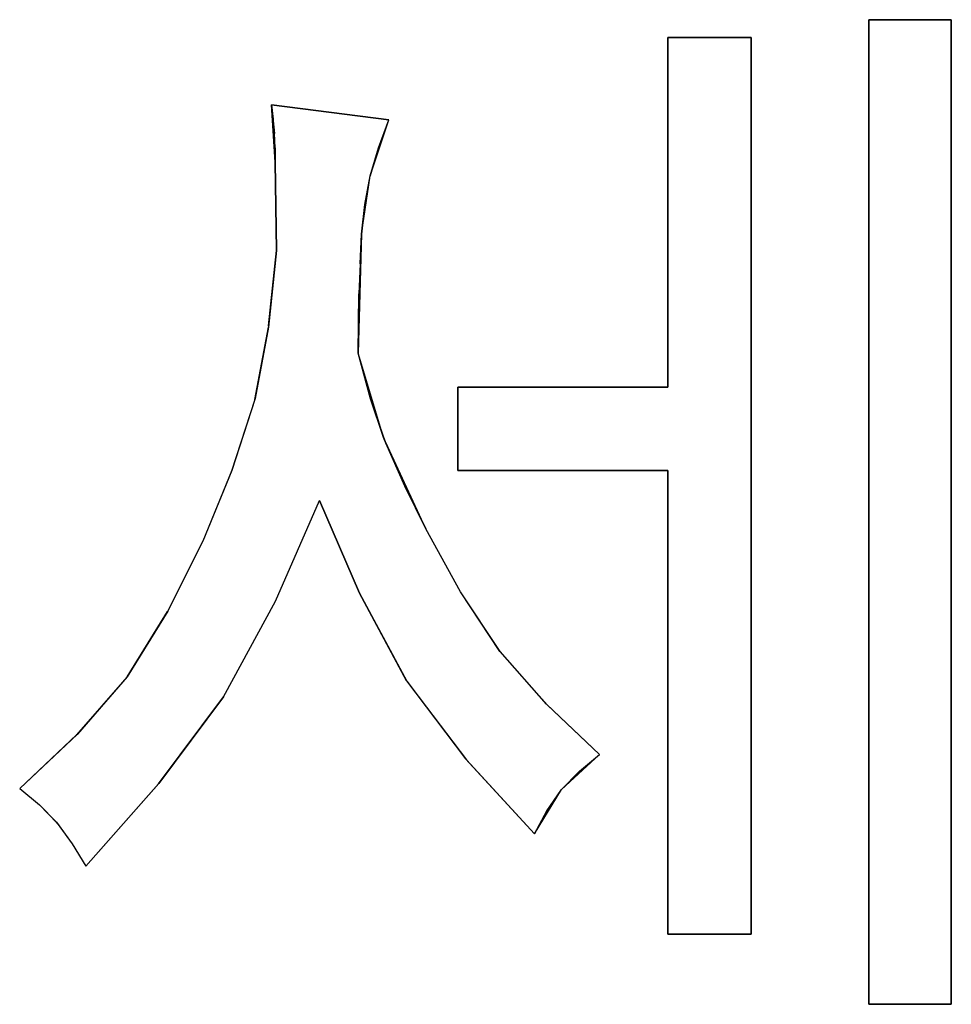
# Model space of a CAD drawing. Header units: inches. Extents: x 106 to 215, y -158 to -59.
# Tile 63 of 73: x 164 to 174, y -89 to -78. Entities that reach past the tile are written whole.
import ezdxf

# ---------------------------------------------------------------- set-up
doc = ezdxf.new("R2010")
doc.units = ezdxf.units.IN
doc.header["$MEASUREMENT"] = 0
doc.layers.add('_U+B808_U+C774_U+C5B4 1', color=7, linetype='Continuous')

# ---------------------------------------------------------------- blocks, each defined once
blk = doc.blocks.new('block 828')
at = {"layer": '_U+B808_U+C774_U+C5B4 1', "color": 250, "lineweight": 25, "true_color": 0x333333}
for points in [[(173.058, -89.258), (173.972, -89.258)], [(173.058, -89.258), (173.058, -89.258)], [(173.972, -89.258), (173.058, -89.258)], [(173.058, -89.258), (173.058, -89.258)]]:
    blk.add_lwpolyline(points, dxfattribs=at)
blk = doc.blocks.new('block 829')
at = {"layer": '_U+B808_U+C774_U+C5B4 1', "color": 250, "lineweight": 25, "true_color": 0x333333}
for points in [[(173.058, -89.258), (173.972, -89.258)], [(173.058, -89.258), (173.972, -89.258)], [(173.972, -89.258), (173.972, -89.258)], [(173.972, -89.258), (173.972, -89.258)]]:
    blk.add_lwpolyline(points, dxfattribs=at)
blk = doc.blocks.new('block 830')
at = {"layer": '_U+B808_U+C774_U+C5B4 1', "color": 250, "lineweight": 25, "true_color": 0x333333}
for points in [[(173.972, -89.258), (173.972, -78.33)], [(173.972, -78.33), (173.972, -89.258)], [(173.972, -89.258), (173.972, -89.258)], [(173.972, -89.258), (173.972, -89.258)]]:
    blk.add_lwpolyline(points, dxfattribs=at)
blk = doc.blocks.new('block 831')
at = {"layer": '_U+B808_U+C774_U+C5B4 1', "color": 250, "lineweight": 25, "true_color": 0x333333}
for points in [[(173.972, -89.258), (173.972, -78.33)], [(173.972, -89.258), (173.972, -78.33)], [(173.972, -78.33), (173.972, -78.33)], [(173.972, -78.33), (173.972, -78.33)]]:
    blk.add_lwpolyline(points, dxfattribs=at)
blk = doc.blocks.new('block 832')
at = {"layer": '_U+B808_U+C774_U+C5B4 1', "color": 250, "lineweight": 25, "true_color": 0x333333}
for points in [[(167.427, -80.709), (167.392, -82.033)], [(167.427, -80.709), (167.4, -81.371)], [(167.4, -81.371), (167.392, -82.033)], [(167.392, -82.033), (167.392, -82.033)]]:
    blk.add_lwpolyline(points, dxfattribs=at)
blk = doc.blocks.new('block 833')
at = {"layer": '_U+B808_U+C774_U+C5B4 1', "color": 250, "lineweight": 25, "true_color": 0x333333}
for points in [[(167.392, -82.033), (167.4, -81.371)], [(167.4, -81.371), (167.395, -81.702)], [(167.392, -82.033), (167.395, -81.702)], [(167.395, -81.702), (167.395, -81.702)]]:
    blk.add_lwpolyline(points, dxfattribs=at)
blk = doc.blocks.new('block 834')
at = {"layer": '_U+B808_U+C774_U+C5B4 1', "color": 250, "lineweight": 25, "true_color": 0x333333}
for points in [[(167.392, -82.033), (167.395, -81.702)], [(167.395, -81.702), (167.392, -82.033)], [(167.392, -82.033), (167.392, -82.033)], [(167.392, -82.033), (167.392, -82.033)]]:
    blk.add_lwpolyline(points, dxfattribs=at)
blk = doc.blocks.new('block 835')
at = {"layer": '_U+B808_U+C774_U+C5B4 1', "color": 250, "lineweight": 25, "true_color": 0x333333}
for points in [[(167.427, -80.709), (167.412, -81.04)], [(167.412, -81.04), (167.427, -80.709)], [(167.427, -80.709), (167.427, -80.709)], [(167.427, -80.709), (167.427, -80.709)]]:
    blk.add_lwpolyline(points, dxfattribs=at)
blk = doc.blocks.new('block 836')
at = {"layer": '_U+B808_U+C774_U+C5B4 1', "color": 250, "lineweight": 25, "true_color": 0x333333}
for points in [[(167.427, -80.709), (167.4, -81.371)], [(167.427, -80.709), (167.412, -81.04)], [(167.412, -81.04), (167.4, -81.371)], [(167.4, -81.371), (167.4, -81.371)]]:
    blk.add_lwpolyline(points, dxfattribs=at)
blk = doc.blocks.new('block 837')
at = {"layer": '_U+B808_U+C774_U+C5B4 1', "color": 250, "lineweight": 25, "true_color": 0x333333}
for points in [[(167.427, -80.709), (167.465, -80.383)], [(167.427, -80.709), (167.465, -80.383)], [(167.465, -80.383), (167.465, -80.383)], [(167.427, -80.709), (167.427, -80.709)]]:
    blk.add_lwpolyline(points, dxfattribs=at)
blk = doc.blocks.new('block 838')
at = {"layer": '_U+B808_U+C774_U+C5B4 1', "color": 250, "lineweight": 25, "true_color": 0x333333}
for points in [[(167.427, -80.709), (167.523, -80.063)], [(167.465, -80.383), (167.523, -80.063)], [(167.523, -80.063), (167.523, -80.063)], [(167.465, -80.383), (167.427, -80.709)]]:
    blk.add_lwpolyline(points, dxfattribs=at)
blk = doc.blocks.new('block 839')
at = {"layer": '_U+B808_U+C774_U+C5B4 1', "color": 250, "lineweight": 25, "true_color": 0x333333}
for points in [[(167.465, -80.383), (167.523, -80.063)], [(167.465, -80.383), (167.523, -80.063)], [(167.523, -80.063), (167.523, -80.063)], [(167.523, -80.063), (167.523, -80.063)]]:
    blk.add_lwpolyline(points, dxfattribs=at)
blk = doc.blocks.new('block 840')
at = {"layer": '_U+B808_U+C774_U+C5B4 1', "color": 250, "lineweight": 25, "true_color": 0x333333}
for points in [[(167.523, -80.063), (167.617, -79.751)], [(167.523, -80.063), (167.617, -79.751)], [(167.617, -79.751), (167.617, -79.751)], [(167.523, -80.063), (167.523, -80.063)]]:
    blk.add_lwpolyline(points, dxfattribs=at)
blk = doc.blocks.new('block 841')
at = {"layer": '_U+B808_U+C774_U+C5B4 1', "color": 250, "lineweight": 25, "true_color": 0x333333}
for points in [[(167.523, -80.063), (167.732, -79.443)], [(167.617, -79.751), (167.732, -79.443)], [(167.732, -79.443), (167.732, -79.443)], [(167.617, -79.751), (167.523, -80.063)]]:
    blk.add_lwpolyline(points, dxfattribs=at)
blk = doc.blocks.new('block 842')
at = {"layer": '_U+B808_U+C774_U+C5B4 1', "color": 250, "lineweight": 25, "true_color": 0x333333}
for points in [[(167.617, -79.751), (167.732, -79.443)], [(167.617, -79.751), (167.732, -79.443)], [(167.732, -79.443), (167.732, -79.443)], [(167.732, -79.443), (167.732, -79.443)]]:
    blk.add_lwpolyline(points, dxfattribs=at)
blk = doc.blocks.new('block 843')
at = {"layer": '_U+B808_U+C774_U+C5B4 1', "color": 250, "lineweight": 25, "true_color": 0x333333}
for points in [[(167.732, -79.443), (166.431, -79.274)], [(166.431, -79.274), (167.732, -79.443)], [(167.732, -79.443), (167.732, -79.443)], [(167.732, -79.443), (167.732, -79.443)]]:
    blk.add_lwpolyline(points, dxfattribs=at)
blk = doc.blocks.new('block 844')
at = {"layer": '_U+B808_U+C774_U+C5B4 1', "color": 250, "lineweight": 25, "true_color": 0x333333}
for points in [[(167.732, -79.443), (166.431, -79.274)], [(167.732, -79.443), (166.431, -79.274)], [(166.431, -79.274), (166.431, -79.274)], [(166.431, -79.274), (166.431, -79.274)]]:
    blk.add_lwpolyline(points, dxfattribs=at)
blk = doc.blocks.new('block 845')
at = {"layer": '_U+B808_U+C774_U+C5B4 1', "color": 250, "lineweight": 25, "true_color": 0x333333}
for points in [[(166.472, -79.912), (166.431, -79.274)], [(166.464, -79.592), (166.431, -79.274)], [(166.431, -79.274), (166.431, -79.274)], [(166.472, -79.912), (166.464, -79.592)]]:
    blk.add_lwpolyline(points, dxfattribs=at)
blk = doc.blocks.new('block 846')
at = {"layer": '_U+B808_U+C774_U+C5B4 1', "color": 250, "lineweight": 25, "true_color": 0x333333}
for points in [[(166.431, -79.274), (166.464, -79.592)], [(166.431, -79.274), (166.45, -79.433)], [(166.464, -79.592), (166.45, -79.433)], [(166.45, -79.433), (166.45, -79.433)]]:
    blk.add_lwpolyline(points, dxfattribs=at)
blk = doc.blocks.new('block 847')
at = {"layer": '_U+B808_U+C774_U+C5B4 1', "color": 250, "lineweight": 25, "true_color": 0x333333}
for points in [[(166.431, -79.274), (166.45, -79.433)], [(166.431, -79.274), (166.431, -79.274)], [(166.45, -79.433), (166.431, -79.274)], [(166.431, -79.274), (166.431, -79.274)]]:
    blk.add_lwpolyline(points, dxfattribs=at)
blk = doc.blocks.new('block 848')
at = {"layer": '_U+B808_U+C774_U+C5B4 1', "color": 250, "lineweight": 25, "true_color": 0x333333}
for points in [[(166.472, -79.912), (166.47, -79.752)], [(166.47, -79.752), (166.472, -79.912)], [(166.472, -79.912), (166.472, -79.912)], [(166.472, -79.912), (166.472, -79.912)]]:
    blk.add_lwpolyline(points, dxfattribs=at)
blk = doc.blocks.new('block 849')
at = {"layer": '_U+B808_U+C774_U+C5B4 1', "color": 250, "lineweight": 25, "true_color": 0x333333}
for points in [[(166.472, -79.912), (166.464, -79.592)], [(166.47, -79.752), (166.464, -79.592)], [(166.464, -79.592), (166.464, -79.592)], [(166.472, -79.912), (166.47, -79.752)]]:
    blk.add_lwpolyline(points, dxfattribs=at)
blk = doc.blocks.new('block 850')
at = {"layer": '_U+B808_U+C774_U+C5B4 1', "color": 250, "lineweight": 25, "true_color": 0x333333}
for points in [[(166.472, -79.912), (166.484, -80.891)], [(166.472, -79.912), (166.472, -79.912)], [(166.484, -80.891), (166.472, -79.912)], [(166.472, -79.912), (166.472, -79.912)]]:
    blk.add_lwpolyline(points, dxfattribs=at)
blk = doc.blocks.new('block 851')
at = {"layer": '_U+B808_U+C774_U+C5B4 1', "color": 250, "lineweight": 25, "true_color": 0x333333}
for points in [[(166.472, -79.912), (166.484, -80.891)], [(166.472, -79.912), (166.484, -80.891)], [(166.484, -80.891), (166.484, -80.891)], [(166.484, -80.891), (166.484, -80.891)]]:
    blk.add_lwpolyline(points, dxfattribs=at)
blk = doc.blocks.new('block 852')
at = {"layer": '_U+B808_U+C774_U+C5B4 1', "color": 250, "lineweight": 25, "true_color": 0x333333}
for points in [[(166.484, -80.891), (166.398, -81.726)], [(166.484, -80.891), (166.398, -81.726)], [(166.484, -80.891), (166.484, -80.891)], [(166.398, -81.726), (166.398, -81.726)]]:
    blk.add_lwpolyline(points, dxfattribs=at)
blk = doc.blocks.new('block 853')
at = {"layer": '_U+B808_U+C774_U+C5B4 1', "color": 250, "lineweight": 25, "true_color": 0x333333}
for points in [[(166.484, -80.891), (166.397, -81.742)], [(166.398, -81.726), (166.484, -80.891)], [(166.398, -81.726), (166.397, -81.742)], [(166.397, -81.742), (166.397, -81.742)]]:
    blk.add_lwpolyline(points, dxfattribs=at)
blk = doc.blocks.new('block 854')
at = {"layer": '_U+B808_U+C774_U+C5B4 1', "color": 250, "lineweight": 25, "true_color": 0x333333}
for points in [[(166.398, -81.726), (166.244, -82.545)], [(166.398, -81.726), (166.397, -81.742)], [(166.397, -81.742), (166.244, -82.545)], [(166.244, -82.545), (166.244, -82.545)]]:
    blk.add_lwpolyline(points, dxfattribs=at)
blk = doc.blocks.new('block 855')
at = {"layer": '_U+B808_U+C774_U+C5B4 1', "color": 250, "lineweight": 25, "true_color": 0x333333}
for points in [[(166.244, -82.545), (166.397, -81.742)], [(166.397, -81.742), (166.247, -82.534)], [(166.244, -82.545), (166.247, -82.534)], [(166.247, -82.534), (166.247, -82.534)]]:
    blk.add_lwpolyline(points, dxfattribs=at)
blk = doc.blocks.new('block 856')
at = {"layer": '_U+B808_U+C774_U+C5B4 1', "color": 250, "lineweight": 25, "true_color": 0x333333}
for points in [[(166.247, -82.534), (165.988, -83.334)], [(166.244, -82.545), (165.988, -83.334)], [(166.244, -82.545), (166.247, -82.534)], [(165.988, -83.334), (165.988, -83.334)]]:
    blk.add_lwpolyline(points, dxfattribs=at)
blk = doc.blocks.new('block 857')
at = {"layer": '_U+B808_U+C774_U+C5B4 1', "color": 250, "lineweight": 25, "true_color": 0x333333}
for points in [[(166.244, -82.545), (165.985, -83.339)], [(166.244, -82.545), (165.988, -83.334)], [(165.988, -83.334), (165.985, -83.339)], [(165.985, -83.339), (165.985, -83.339)]]:
    blk.add_lwpolyline(points, dxfattribs=at)
blk = doc.blocks.new('block 858')
at = {"layer": '_U+B808_U+C774_U+C5B4 1', "color": 250, "lineweight": 25, "true_color": 0x333333}
for points in [[(165.988, -83.334), (165.669, -84.119)], [(165.985, -83.339), (165.669, -84.119)], [(165.985, -83.339), (165.988, -83.334)], [(165.669, -84.119), (165.669, -84.119)]]:
    blk.add_lwpolyline(points, dxfattribs=at)
blk = doc.blocks.new('block 859')
at = {"layer": '_U+B808_U+C774_U+C5B4 1', "color": 250, "lineweight": 25, "true_color": 0x333333}
for points in [[(165.985, -83.339), (165.669, -84.119)], [(165.985, -83.339), (165.669, -84.119)], [(165.669, -84.119), (165.669, -84.119)], [(165.669, -84.119), (165.669, -84.119)]]:
    blk.add_lwpolyline(points, dxfattribs=at)
blk = doc.blocks.new('block 860')
at = {"layer": '_U+B808_U+C774_U+C5B4 1', "color": 250, "lineweight": 25, "true_color": 0x333333}
for points in [[(165.669, -84.119), (165.279, -84.894)], [(165.669, -84.119), (165.279, -84.894)], [(165.669, -84.119), (165.669, -84.119)], [(165.279, -84.894), (165.279, -84.894)]]:
    blk.add_lwpolyline(points, dxfattribs=at)
blk = doc.blocks.new('block 861')
at = {"layer": '_U+B808_U+C774_U+C5B4 1', "color": 250, "lineweight": 25, "true_color": 0x333333}
for points in [[(165.669, -84.119), (165.277, -84.897)], [(165.279, -84.894), (165.669, -84.119)], [(165.279, -84.894), (165.277, -84.897)], [(165.277, -84.897), (165.277, -84.897)]]:
    blk.add_lwpolyline(points, dxfattribs=at)
blk = doc.blocks.new('block 862')
at = {"layer": '_U+B808_U+C774_U+C5B4 1', "color": 250, "lineweight": 25, "true_color": 0x333333}
for points in [[(165.279, -84.894), (164.827, -85.622)], [(165.277, -84.897), (164.827, -85.622)], [(165.279, -84.894), (165.277, -84.897)], [(164.827, -85.622), (164.827, -85.622)]]:
    blk.add_lwpolyline(points, dxfattribs=at)
blk = doc.blocks.new('block 863')
at = {"layer": '_U+B808_U+C774_U+C5B4 1', "color": 250, "lineweight": 25, "true_color": 0x333333}
for points in [[(165.277, -84.897), (164.823, -85.628)], [(164.827, -85.622), (165.277, -84.897)], [(164.827, -85.622), (164.823, -85.628)], [(164.823, -85.628), (164.823, -85.628)]]:
    blk.add_lwpolyline(points, dxfattribs=at)
blk = doc.blocks.new('block 864')
at = {"layer": '_U+B808_U+C774_U+C5B4 1', "color": 250, "lineweight": 25, "true_color": 0x333333}
for points in [[(164.827, -85.622), (164.279, -86.258)], [(164.823, -85.628), (164.279, -86.258)], [(164.827, -85.622), (164.823, -85.628)], [(164.279, -86.258), (164.279, -86.258)]]:
    blk.add_lwpolyline(points, dxfattribs=at)
blk = doc.blocks.new('block 865')
at = {"layer": '_U+B808_U+C774_U+C5B4 1', "color": 250, "lineweight": 25, "true_color": 0x333333}
for points in [[(164.827, -85.622), (164.267, -86.268)], [(164.827, -85.622), (164.279, -86.258)], [(164.279, -86.258), (164.267, -86.268)], [(164.267, -86.268), (164.267, -86.268)]]:
    blk.add_lwpolyline(points, dxfattribs=at)
blk = doc.blocks.new('block 866')
at = {"layer": '_U+B808_U+C774_U+C5B4 1', "color": 250, "lineweight": 25, "true_color": 0x333333}
for points in [[(164.279, -86.258), (163.636, -86.861)], [(164.267, -86.268), (163.636, -86.861)], [(164.267, -86.268), (164.279, -86.258)], [(163.636, -86.861), (163.636, -86.861)]]:
    blk.add_lwpolyline(points, dxfattribs=at)
blk = doc.blocks.new('block 867')
at = {"layer": '_U+B808_U+C774_U+C5B4 1', "color": 250, "lineweight": 25, "true_color": 0x333333}
for points in [[(164.267, -86.268), (163.636, -86.861)], [(164.267, -86.268), (163.636, -86.861)], [(163.636, -86.861), (163.636, -86.861)], [(163.636, -86.861), (163.636, -86.861)]]:
    blk.add_lwpolyline(points, dxfattribs=at)
blk = doc.blocks.new('block 986')
at = {"layer": '_U+B808_U+C774_U+C5B4 1', "color": 250, "lineweight": 25, "true_color": 0x333333}
for points in [[(168.499, -83.334), (170.826, -83.334)], [(168.499, -83.334), (168.499, -83.334)], [(170.826, -83.334), (168.499, -83.334)], [(168.499, -83.334), (168.499, -83.334)]]:
    blk.add_lwpolyline(points, dxfattribs=at)
blk = doc.blocks.new('block 987')
at = {"layer": '_U+B808_U+C774_U+C5B4 1', "color": 250, "lineweight": 25, "true_color": 0x333333}
for points in [[(168.499, -83.334), (170.826, -83.334)], [(168.499, -83.334), (170.826, -83.334)], [(170.826, -83.334), (170.826, -83.334)], [(170.826, -83.334), (170.826, -83.334)]]:
    blk.add_lwpolyline(points, dxfattribs=at)
blk = doc.blocks.new('block 988')
at = {"layer": '_U+B808_U+C774_U+C5B4 1', "color": 250, "lineweight": 25, "true_color": 0x333333}
for points in [[(170.826, -83.334), (170.826, -88.479)], [(170.826, -83.334), (170.826, -83.334)], [(170.826, -88.479), (170.826, -83.334)], [(170.826, -83.334), (170.826, -83.334)]]:
    blk.add_lwpolyline(points, dxfattribs=at)
blk = doc.blocks.new('block 989')
at = {"layer": '_U+B808_U+C774_U+C5B4 1', "color": 250, "lineweight": 25, "true_color": 0x333333}
for points in [[(170.826, -83.334), (170.826, -88.479)], [(170.826, -83.334), (170.826, -88.479)], [(170.826, -88.479), (170.826, -88.479)], [(170.826, -88.479), (170.826, -88.479)]]:
    blk.add_lwpolyline(points, dxfattribs=at)
blk = doc.blocks.new('block 990')
at = {"layer": '_U+B808_U+C774_U+C5B4 1', "color": 250, "lineweight": 25, "true_color": 0x333333}
for points in [[(170.826, -88.479), (171.751, -88.479)], [(170.826, -88.479), (170.826, -88.479)], [(171.751, -88.479), (170.826, -88.479)], [(170.826, -88.479), (170.826, -88.479)]]:
    blk.add_lwpolyline(points, dxfattribs=at)
blk = doc.blocks.new('block 991')
at = {"layer": '_U+B808_U+C774_U+C5B4 1', "color": 250, "lineweight": 25, "true_color": 0x333333}
for points in [[(170.826, -88.479), (171.751, -88.479)], [(170.826, -88.479), (171.751, -88.479)], [(171.751, -88.479), (171.751, -88.479)], [(171.751, -88.479), (171.751, -88.479)]]:
    blk.add_lwpolyline(points, dxfattribs=at)
blk = doc.blocks.new('block 992')
at = {"layer": '_U+B808_U+C774_U+C5B4 1', "color": 250, "lineweight": 25, "true_color": 0x333333}
for points in [[(171.751, -88.479), (171.751, -78.529)], [(171.751, -78.529), (171.751, -88.479)], [(171.751, -88.479), (171.751, -88.479)], [(171.751, -88.479), (171.751, -88.479)]]:
    blk.add_lwpolyline(points, dxfattribs=at)
blk = doc.blocks.new('block 993')
at = {"layer": '_U+B808_U+C774_U+C5B4 1', "color": 250, "lineweight": 25, "true_color": 0x333333}
for points in [[(171.751, -88.479), (171.751, -78.529)], [(171.751, -88.479), (171.751, -78.529)], [(171.751, -78.529), (171.751, -78.529)], [(171.751, -78.529), (171.751, -78.529)]]:
    blk.add_lwpolyline(points, dxfattribs=at)
blk = doc.blocks.new('block 1781')
at = {"layer": '_U+B808_U+C774_U+C5B4 1', "color": 250, "lineweight": 25, "true_color": 0x333333}
for points in [[(173.972, -78.33), (173.058, -78.33)], [(173.058, -78.33), (173.972, -78.33)], [(173.972, -78.33), (173.972, -78.33)], [(173.972, -78.33), (173.972, -78.33)]]:
    blk.add_lwpolyline(points, dxfattribs=at)
blk = doc.blocks.new('block 1782')
at = {"layer": '_U+B808_U+C774_U+C5B4 1', "color": 250, "lineweight": 25, "true_color": 0x333333}
for points in [[(173.972, -78.33), (173.058, -78.33)], [(173.972, -78.33), (173.058, -78.33)], [(173.058, -78.33), (173.058, -78.33)], [(173.058, -78.33), (173.058, -78.33)]]:
    blk.add_lwpolyline(points, dxfattribs=at)
blk = doc.blocks.new('block 1783')
at = {"layer": '_U+B808_U+C774_U+C5B4 1', "color": 250, "lineweight": 25, "true_color": 0x333333}
for points in [[(173.058, -78.33), (173.058, -89.258)], [(173.058, -78.33), (173.058, -78.33)], [(173.058, -89.258), (173.058, -78.33)], [(173.058, -78.33), (173.058, -78.33)]]:
    blk.add_lwpolyline(points, dxfattribs=at)
blk = doc.blocks.new('block 1784')
at = {"layer": '_U+B808_U+C774_U+C5B4 1', "color": 250, "lineweight": 25, "true_color": 0x333333}
for points in [[(173.058, -78.33), (173.058, -89.258)], [(173.058, -78.33), (173.058, -89.258)], [(173.058, -89.258), (173.058, -89.258)], [(173.058, -89.258), (173.058, -89.258)]]:
    blk.add_lwpolyline(points, dxfattribs=at)
blk = doc.blocks.new('block 1785')
at = {"layer": '_U+B808_U+C774_U+C5B4 1', "color": 250, "lineweight": 25, "true_color": 0x333333}
for points in [[(163.636, -86.861), (163.636, -86.861)], [(163.636, -86.861), (163.856, -87.044)], [(163.636, -86.861), (163.856, -87.044)], [(163.856, -87.044), (163.856, -87.044)]]:
    blk.add_lwpolyline(points, dxfattribs=at)
blk = doc.blocks.new('block 1786')
at = {"layer": '_U+B808_U+C774_U+C5B4 1', "color": 250, "lineweight": 25, "true_color": 0x333333}
for points in [[(163.856, -87.044), (164.044, -87.236)], [(163.856, -87.044), (164.053, -87.247)], [(164.044, -87.236), (164.053, -87.247)], [(164.053, -87.247), (164.053, -87.247)]]:
    blk.add_lwpolyline(points, dxfattribs=at)
blk = doc.blocks.new('block 1787')
at = {"layer": '_U+B808_U+C774_U+C5B4 1', "color": 250, "lineweight": 25, "true_color": 0x333333}
for points in [[(164.053, -87.247), (164.044, -87.236)], [(164.044, -87.236), (164.219, -87.478)], [(164.053, -87.247), (164.219, -87.478)], [(164.219, -87.478), (164.219, -87.478)]]:
    blk.add_lwpolyline(points, dxfattribs=at)
blk = doc.blocks.new('block 1788')
at = {"layer": '_U+B808_U+C774_U+C5B4 1', "color": 250, "lineweight": 25, "true_color": 0x333333}
for points in [[(164.219, -87.478), (164.369, -87.723)], [(164.219, -87.478), (164.369, -87.723)], [(164.369, -87.723), (164.369, -87.723)], [(164.369, -87.723), (164.369, -87.723)]]:
    blk.add_lwpolyline(points, dxfattribs=at)
blk = doc.blocks.new('block 1789')
at = {"layer": '_U+B808_U+C774_U+C5B4 1', "color": 250, "lineweight": 25, "true_color": 0x333333}
for points in [[(164.369, -87.723), (165.177, -86.811)], [(164.369, -87.723), (165.177, -86.811)], [(165.177, -86.811), (165.177, -86.811)], [(164.369, -87.723), (164.369, -87.723)]]:
    blk.add_lwpolyline(points, dxfattribs=at)
blk = doc.blocks.new('block 1790')
at = {"layer": '_U+B808_U+C774_U+C5B4 1', "color": 250, "lineweight": 25, "true_color": 0x333333}
for points in [[(164.369, -87.723), (165.181, -86.806)], [(165.177, -86.811), (164.369, -87.723)], [(165.177, -86.811), (165.181, -86.806)], [(165.181, -86.806), (165.181, -86.806)]]:
    blk.add_lwpolyline(points, dxfattribs=at)
blk = doc.blocks.new('block 1791')
at = {"layer": '_U+B808_U+C774_U+C5B4 1', "color": 250, "lineweight": 25, "true_color": 0x333333}
for points in [[(165.177, -86.811), (165.898, -85.844)], [(165.181, -86.806), (165.898, -85.844)], [(165.898, -85.844), (165.898, -85.844)], [(165.177, -86.811), (165.181, -86.806)]]:
    blk.add_lwpolyline(points, dxfattribs=at)
blk = doc.blocks.new('block 1792')
at = {"layer": '_U+B808_U+C774_U+C5B4 1', "color": 250, "lineweight": 25, "true_color": 0x333333}
for points in [[(165.898, -85.844), (165.181, -86.806)], [(165.181, -86.806), (165.897, -85.844)], [(165.898, -85.844), (165.897, -85.844)], [(165.897, -85.844), (165.897, -85.844)]]:
    blk.add_lwpolyline(points, dxfattribs=at)
blk = doc.blocks.new('block 1793')
at = {"layer": '_U+B808_U+C774_U+C5B4 1', "color": 250, "lineweight": 25, "true_color": 0x333333}
for points in [[(165.897, -85.844), (166.474, -84.784)], [(165.898, -85.844), (166.474, -84.784)], [(166.474, -84.784), (166.474, -84.784)], [(165.898, -85.844), (165.897, -85.844)]]:
    blk.add_lwpolyline(points, dxfattribs=at)
blk = doc.blocks.new('block 1794')
at = {"layer": '_U+B808_U+C774_U+C5B4 1', "color": 250, "lineweight": 25, "true_color": 0x333333}
for points in [[(165.898, -85.844), (166.474, -84.783)], [(165.898, -85.844), (166.474, -84.784)], [(166.474, -84.784), (166.474, -84.783)], [(166.474, -84.783), (166.474, -84.783)]]:
    blk.add_lwpolyline(points, dxfattribs=at)
blk = doc.blocks.new('block 1795')
at = {"layer": '_U+B808_U+C774_U+C5B4 1', "color": 250, "lineweight": 25, "true_color": 0x333333}
for points in [[(166.474, -84.783), (166.964, -83.668)], [(166.474, -84.784), (166.964, -83.668)], [(166.964, -83.668), (166.964, -83.668)], [(166.474, -84.783), (166.474, -84.784)]]:
    blk.add_lwpolyline(points, dxfattribs=at)
blk = doc.blocks.new('block 1796')
at = {"layer": '_U+B808_U+C774_U+C5B4 1', "color": 250, "lineweight": 25, "true_color": 0x333333}
for points in [[(166.474, -84.783), (166.964, -83.668)], [(166.474, -84.783), (166.964, -83.668)], [(166.964, -83.668), (166.964, -83.668)], [(166.964, -83.668), (166.964, -83.668)]]:
    blk.add_lwpolyline(points, dxfattribs=at)
blk = doc.blocks.new('block 1797')
at = {"layer": '_U+B808_U+C774_U+C5B4 1', "color": 250, "lineweight": 25, "true_color": 0x333333}
for points in [[(166.964, -83.668), (166.964, -83.668)], [(166.964, -83.668), (167.405, -84.694)], [(166.964, -83.668), (167.405, -84.694)], [(167.405, -84.694), (167.405, -84.694)]]:
    blk.add_lwpolyline(points, dxfattribs=at)
blk = doc.blocks.new('block 1798')
at = {"layer": '_U+B808_U+C774_U+C5B4 1', "color": 250, "lineweight": 25, "true_color": 0x333333}
for points in [[(167.405, -84.694), (166.964, -83.668)], [(166.964, -83.668), (167.406, -84.696)], [(167.405, -84.694), (167.406, -84.696)], [(167.406, -84.696), (167.406, -84.696)]]:
    blk.add_lwpolyline(points, dxfattribs=at)
blk = doc.blocks.new('block 1799')
at = {"layer": '_U+B808_U+C774_U+C5B4 1', "color": 250, "lineweight": 25, "true_color": 0x333333}
for points in [[(167.405, -84.694), (167.406, -84.696)], [(167.405, -84.694), (167.928, -85.666)], [(167.406, -84.696), (167.928, -85.666)], [(167.928, -85.666), (167.928, -85.666)]]:
    blk.add_lwpolyline(points, dxfattribs=at)
blk = doc.blocks.new('block 1800')
at = {"layer": '_U+B808_U+C774_U+C5B4 1', "color": 250, "lineweight": 25, "true_color": 0x333333}
for points in [[(167.928, -85.666), (167.406, -84.696)], [(167.406, -84.696), (167.93, -85.67)], [(167.928, -85.666), (167.93, -85.67)], [(167.93, -85.67), (167.93, -85.67)]]:
    blk.add_lwpolyline(points, dxfattribs=at)
blk = doc.blocks.new('block 1801')
at = {"layer": '_U+B808_U+C774_U+C5B4 1', "color": 250, "lineweight": 25, "true_color": 0x333333}
for points in [[(167.928, -85.666), (167.93, -85.67)], [(167.928, -85.666), (168.581, -86.533)], [(167.93, -85.67), (168.581, -86.533)], [(168.581, -86.533), (168.581, -86.533)]]:
    blk.add_lwpolyline(points, dxfattribs=at)
blk = doc.blocks.new('block 1802')
at = {"layer": '_U+B808_U+C774_U+C5B4 1', "color": 250, "lineweight": 25, "true_color": 0x333333}
for points in [[(167.928, -85.666), (168.581, -86.533)], [(167.928, -85.666), (168.593, -86.545)], [(168.581, -86.533), (168.593, -86.545)], [(168.593, -86.545), (168.593, -86.545)]]:
    blk.add_lwpolyline(points, dxfattribs=at)
blk = doc.blocks.new('block 1803')
at = {"layer": '_U+B808_U+C774_U+C5B4 1', "color": 250, "lineweight": 25, "true_color": 0x333333}
for points in [[(168.593, -86.545), (168.581, -86.533)], [(168.581, -86.533), (169.349, -87.365)], [(168.593, -86.545), (169.349, -87.365)], [(169.349, -87.365), (169.349, -87.365)]]:
    blk.add_lwpolyline(points, dxfattribs=at)
blk = doc.blocks.new('block 1804')
at = {"layer": '_U+B808_U+C774_U+C5B4 1', "color": 250, "lineweight": 25, "true_color": 0x333333}
for points in [[(168.593, -86.545), (169.349, -87.365)], [(168.593, -86.545), (169.349, -87.365)], [(169.349, -87.365), (169.349, -87.365)], [(169.349, -87.365), (169.349, -87.365)]]:
    blk.add_lwpolyline(points, dxfattribs=at)
blk = doc.blocks.new('block 1805')
at = {"layer": '_U+B808_U+C774_U+C5B4 1', "color": 250, "lineweight": 25, "true_color": 0x333333}
for points in [[(169.349, -87.365), (169.486, -87.11)], [(169.349, -87.365), (169.486, -87.11)], [(169.486, -87.11), (169.486, -87.11)], [(169.349, -87.365), (169.349, -87.365)]]:
    blk.add_lwpolyline(points, dxfattribs=at)
blk = doc.blocks.new('block 1806')
at = {"layer": '_U+B808_U+C774_U+C5B4 1', "color": 250, "lineweight": 25, "true_color": 0x333333}
for points in [[(169.349, -87.365), (169.646, -86.875)], [(169.486, -87.11), (169.646, -86.875)], [(169.646, -86.875), (169.646, -86.875)], [(169.486, -87.11), (169.349, -87.365)]]:
    blk.add_lwpolyline(points, dxfattribs=at)
blk = doc.blocks.new('block 1807')
at = {"layer": '_U+B808_U+C774_U+C5B4 1', "color": 250, "lineweight": 25, "true_color": 0x333333}
for points in [[(169.486, -87.11), (169.646, -86.874)], [(169.486, -87.11), (169.646, -86.875)], [(169.646, -86.875), (169.646, -86.874)], [(169.646, -86.874), (169.646, -86.874)]]:
    blk.add_lwpolyline(points, dxfattribs=at)
blk = doc.blocks.new('block 1808')
at = {"layer": '_U+B808_U+C774_U+C5B4 1', "color": 250, "lineweight": 25, "true_color": 0x333333}
for points in [[(169.646, -86.874), (169.846, -86.671)], [(169.646, -86.875), (169.846, -86.671)], [(169.846, -86.671), (169.846, -86.671)], [(169.646, -86.874), (169.646, -86.875)]]:
    blk.add_lwpolyline(points, dxfattribs=at)
blk = doc.blocks.new('block 1809')
at = {"layer": '_U+B808_U+C774_U+C5B4 1', "color": 250, "lineweight": 25, "true_color": 0x333333}
for points in [[(169.646, -86.875), (170.07, -86.486)], [(169.846, -86.671), (170.07, -86.486)], [(170.07, -86.486), (170.07, -86.486)], [(169.846, -86.671), (169.646, -86.875)]]:
    blk.add_lwpolyline(points, dxfattribs=at)
blk = doc.blocks.new('block 1810')
at = {"layer": '_U+B808_U+C774_U+C5B4 1', "color": 250, "lineweight": 25, "true_color": 0x333333}
for points in [[(169.846, -86.671), (170.07, -86.486)], [(169.846, -86.671), (170.07, -86.486)], [(170.07, -86.486), (170.07, -86.486)], [(170.07, -86.486), (170.07, -86.486)]]:
    blk.add_lwpolyline(points, dxfattribs=at)
blk = doc.blocks.new('block 1811')
at = {"layer": '_U+B808_U+C774_U+C5B4 1', "color": 250, "lineweight": 25, "true_color": 0x333333}
for points in [[(170.07, -86.486), (169.49, -85.936)], [(170.07, -86.486), (169.49, -85.936)], [(169.49, -85.936), (169.49, -85.936)], [(170.07, -86.486), (170.07, -86.486)]]:
    blk.add_lwpolyline(points, dxfattribs=at)
blk = doc.blocks.new('block 1812')
at = {"layer": '_U+B808_U+C774_U+C5B4 1', "color": 250, "lineweight": 25, "true_color": 0x333333}
for points in [[(169.49, -85.936), (169.481, -85.928)], [(170.07, -86.486), (169.481, -85.928)], [(169.481, -85.928), (169.481, -85.928)], [(169.49, -85.936), (170.07, -86.486)]]:
    blk.add_lwpolyline(points, dxfattribs=at)
blk = doc.blocks.new('block 1813')
at = {"layer": '_U+B808_U+C774_U+C5B4 1', "color": 250, "lineweight": 25, "true_color": 0x333333}
for points in [[(169.49, -85.936), (168.964, -85.342)], [(169.481, -85.928), (168.964, -85.342)], [(168.964, -85.342), (168.964, -85.342)], [(169.49, -85.936), (169.481, -85.928)]]:
    blk.add_lwpolyline(points, dxfattribs=at)
blk = doc.blocks.new('block 1814')
at = {"layer": '_U+B808_U+C774_U+C5B4 1', "color": 250, "lineweight": 25, "true_color": 0x333333}
for points in [[(168.964, -85.342), (169.481, -85.928)], [(168.964, -85.342), (168.966, -85.344)], [(169.481, -85.928), (168.966, -85.344)], [(168.966, -85.344), (168.966, -85.344)]]:
    blk.add_lwpolyline(points, dxfattribs=at)
blk = doc.blocks.new('block 1815')
at = {"layer": '_U+B808_U+C774_U+C5B4 1', "color": 250, "lineweight": 25, "true_color": 0x333333}
for points in [[(168.964, -85.342), (168.528, -84.681)], [(168.966, -85.344), (168.528, -84.681)], [(168.528, -84.681), (168.528, -84.681)], [(168.964, -85.342), (168.966, -85.344)]]:
    blk.add_lwpolyline(points, dxfattribs=at)
blk = doc.blocks.new('block 1816')
at = {"layer": '_U+B808_U+C774_U+C5B4 1', "color": 250, "lineweight": 25, "true_color": 0x333333}
for points in [[(168.964, -85.342), (168.528, -84.68)], [(168.528, -84.681), (168.528, -84.68)], [(168.528, -84.68), (168.528, -84.68)], [(168.964, -85.342), (168.528, -84.681)]]:
    blk.add_lwpolyline(points, dxfattribs=at)
blk = doc.blocks.new('block 1817')
at = {"layer": '_U+B808_U+C774_U+C5B4 1', "color": 250, "lineweight": 25, "true_color": 0x333333}
for points in [[(168.528, -84.68), (168.142, -83.979)], [(168.528, -84.681), (168.142, -83.979)], [(168.142, -83.979), (168.142, -83.979)], [(168.528, -84.68), (168.528, -84.681)]]:
    blk.add_lwpolyline(points, dxfattribs=at)
blk = doc.blocks.new('block 1818')
at = {"layer": '_U+B808_U+C774_U+C5B4 1', "color": 250, "lineweight": 25, "true_color": 0x333333}
for points in [[(168.528, -84.68), (168.142, -83.979)], [(168.528, -84.68), (168.142, -83.979)], [(168.142, -83.979), (168.142, -83.979)], [(168.142, -83.979), (168.142, -83.979)]]:
    blk.add_lwpolyline(points, dxfattribs=at)
blk = doc.blocks.new('block 1819')
at = {"layer": '_U+B808_U+C774_U+C5B4 1', "color": 250, "lineweight": 25, "true_color": 0x333333}
for points in [[(168.142, -83.979), (167.911, -83.508)], [(168.142, -83.979), (167.911, -83.508)], [(167.911, -83.508), (167.911, -83.508)], [(168.142, -83.979), (168.142, -83.979)]]:
    blk.add_lwpolyline(points, dxfattribs=at)
blk = doc.blocks.new('block 1820')
at = {"layer": '_U+B808_U+C774_U+C5B4 1', "color": 250, "lineweight": 25, "true_color": 0x333333}
for points in [[(167.911, -83.508), (167.674, -82.967)], [(168.142, -83.979), (167.674, -82.967)], [(167.674, -82.967), (167.674, -82.967)], [(167.911, -83.508), (168.142, -83.979)]]:
    blk.add_lwpolyline(points, dxfattribs=at)
blk = doc.blocks.new('block 1821')
at = {"layer": '_U+B808_U+C774_U+C5B4 1', "color": 250, "lineweight": 25, "true_color": 0x333333}
for points in [[(167.911, -83.508), (167.674, -82.967)], [(167.674, -82.967), (167.7, -83.03)], [(167.911, -83.508), (167.7, -83.03)], [(167.7, -83.03), (167.7, -83.03)]]:
    blk.add_lwpolyline(points, dxfattribs=at)
blk = doc.blocks.new('block 1822')
at = {"layer": '_U+B808_U+C774_U+C5B4 1', "color": 250, "lineweight": 25, "true_color": 0x333333}
for points in [[(167.7, -83.03), (167.528, -82.538)], [(167.674, -82.967), (167.528, -82.538)], [(167.528, -82.538), (167.528, -82.538)], [(167.7, -83.03), (167.674, -82.967)]]:
    blk.add_lwpolyline(points, dxfattribs=at)
blk = doc.blocks.new('block 1823')
at = {"layer": '_U+B808_U+C774_U+C5B4 1', "color": 250, "lineweight": 25, "true_color": 0x333333}
for points in [[(167.528, -82.538), (167.392, -82.033)], [(167.674, -82.967), (167.392, -82.033)], [(167.392, -82.033), (167.392, -82.033)], [(167.528, -82.538), (167.674, -82.967)]]:
    blk.add_lwpolyline(points, dxfattribs=at)
blk = doc.blocks.new('block 1824')
at = {"layer": '_U+B808_U+C774_U+C5B4 1', "color": 250, "lineweight": 25, "true_color": 0x333333}
for points in [[(167.528, -82.538), (167.392, -82.033)], [(167.528, -82.538), (167.392, -82.033)], [(167.392, -82.033), (167.392, -82.033)], [(167.392, -82.033), (167.392, -82.033)]]:
    blk.add_lwpolyline(points, dxfattribs=at)
blk = doc.blocks.new('block 1999')
at = {"layer": '_U+B808_U+C774_U+C5B4 1', "color": 250, "lineweight": 25, "true_color": 0x333333}
for points in [[(171.751, -78.529), (170.826, -78.529)], [(170.826, -78.529), (171.751, -78.529)], [(171.751, -78.529), (171.751, -78.529)], [(171.751, -78.529), (171.751, -78.529)]]:
    blk.add_lwpolyline(points, dxfattribs=at)
blk = doc.blocks.new('block 2000')
at = {"layer": '_U+B808_U+C774_U+C5B4 1', "color": 250, "lineweight": 25, "true_color": 0x333333}
for points in [[(171.751, -78.529), (170.826, -78.529)], [(171.751, -78.529), (170.826, -78.529)], [(170.826, -78.529), (170.826, -78.529)], [(170.826, -78.529), (170.826, -78.529)]]:
    blk.add_lwpolyline(points, dxfattribs=at)
blk = doc.blocks.new('block 2001')
at = {"layer": '_U+B808_U+C774_U+C5B4 1', "color": 250, "lineweight": 25, "true_color": 0x333333}
for points in [[(170.826, -78.529), (170.826, -82.408)], [(170.826, -78.529), (170.826, -78.529)], [(170.826, -82.408), (170.826, -78.529)], [(170.826, -78.529), (170.826, -78.529)]]:
    blk.add_lwpolyline(points, dxfattribs=at)
blk = doc.blocks.new('block 2002')
at = {"layer": '_U+B808_U+C774_U+C5B4 1', "color": 250, "lineweight": 25, "true_color": 0x333333}
for points in [[(170.826, -78.529), (170.826, -82.408)], [(170.826, -78.529), (170.826, -82.408)], [(170.826, -82.408), (170.826, -82.408)], [(170.826, -82.408), (170.826, -82.408)]]:
    blk.add_lwpolyline(points, dxfattribs=at)
blk = doc.blocks.new('block 2003')
at = {"layer": '_U+B808_U+C774_U+C5B4 1', "color": 250, "lineweight": 25, "true_color": 0x333333}
for points in [[(170.826, -82.408), (168.499, -82.408)], [(168.499, -82.408), (170.826, -82.408)], [(170.826, -82.408), (170.826, -82.408)], [(170.826, -82.408), (170.826, -82.408)]]:
    blk.add_lwpolyline(points, dxfattribs=at)
blk = doc.blocks.new('block 2004')
at = {"layer": '_U+B808_U+C774_U+C5B4 1', "color": 250, "lineweight": 25, "true_color": 0x333333}
for points in [[(170.826, -82.408), (168.499, -82.408)], [(170.826, -82.408), (168.499, -82.408)], [(168.499, -82.408), (168.499, -82.408)], [(168.499, -82.408), (168.499, -82.408)]]:
    blk.add_lwpolyline(points, dxfattribs=at)
blk = doc.blocks.new('block 2005')
at = {"layer": '_U+B808_U+C774_U+C5B4 1', "color": 250, "lineweight": 25, "true_color": 0x333333}
for points in [[(168.499, -82.408), (168.499, -83.334)], [(168.499, -82.408), (168.499, -82.408)], [(168.499, -83.334), (168.499, -82.408)], [(168.499, -82.408), (168.499, -82.408)]]:
    blk.add_lwpolyline(points, dxfattribs=at)
blk = doc.blocks.new('block 2006')
at = {"layer": '_U+B808_U+C774_U+C5B4 1', "color": 250, "lineweight": 25, "true_color": 0x333333}
for points in [[(168.499, -82.408), (168.499, -83.334)], [(168.499, -82.408), (168.499, -83.334)], [(168.499, -83.334), (168.499, -83.334)], [(168.499, -83.334), (168.499, -83.334)]]:
    blk.add_lwpolyline(points, dxfattribs=at)
blk = doc.blocks.new('block 2')
at = {"layer": '_U+B808_U+C774_U+C5B4 1'}
for name in ['block 1781', 'block 1782', 'block 1783', 'block 1784', 'block 830', 'block 831', 'block 1999', 'block 2000', 'block 2001', 'block 2002', 'block 992', 'block 993', 'block 843', 'block 844', 'block 845', 'block 846', 'block 847', 'block 841', 'block 842', 'block 849', 'block 848', 'block 840', 'block 850', 'block 851', 'block 838', 'block 839', 'block 837', 'block 832', 'block 836', 'block 835', 'block 853', 'block 852', 'block 833', 'block 854', 'block 834', 'block 855', 'block 1823', 'block 1824', 'block 2003', 'block 2004', 'block 2005', 'block 2006', 'block 857', 'block 856', 'block 1822', 'block 1820', 'block 1821', 'block 858', 'block 859', 'block 986', 'block 987', 'block 988', 'block 989', 'block 1819', 'block 1795', 'block 1796', 'block 1797', 'block 1798', 'block 1817', 'block 1818', 'block 861', 'block 860', 'block 1816', 'block 1815', 'block 1793', 'block 1794', 'block 1799', 'block 1800', 'block 863', 'block 862', 'block 1813', 'block 1814', 'block 865', 'block 864', 'block 1801', 'block 1802', 'block 1791', 'block 1792', 'block 1812', 'block 1811', 'block 866', 'block 867', 'block 1803', 'block 1804', 'block 1809', 'block 1810', 'block 1808', 'block 1785', 'block 1790', 'block 1789', 'block 1806', 'block 1807', 'block 1786', 'block 1805', 'block 1787', 'block 1788', 'block 990', 'block 991', 'block 828', 'block 829']:
    blk.add_blockref(name, (0, 0), dxfattribs=at)

msp = doc.modelspace()

# ---------------------------------------------------------------- block references
at = {"layer": '_U+B808_U+C774_U+C5B4 1'}
msp.add_blockref('block 2', (0, 0), dxfattribs=at)

doc.saveas('drawing.dxf')
